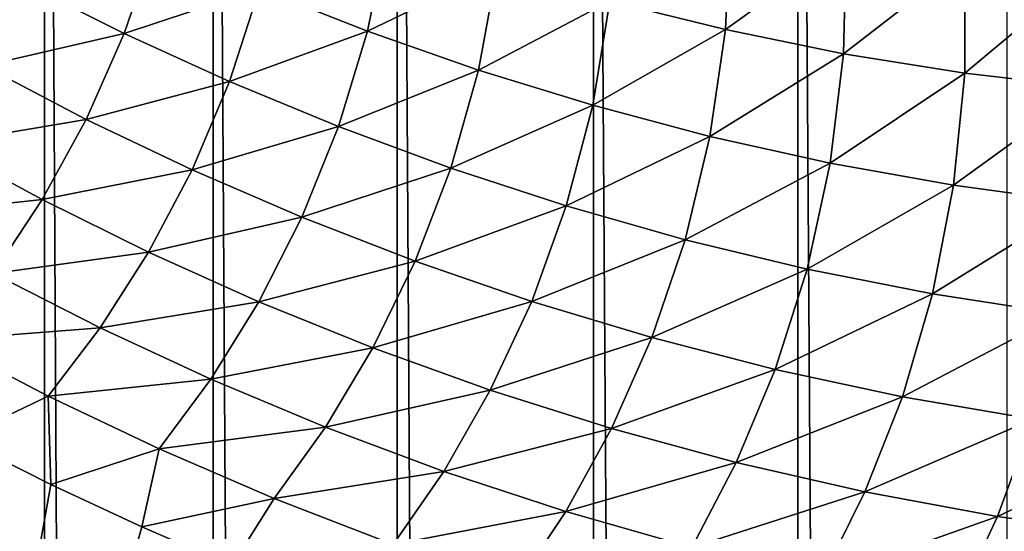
# Model space of a CAD drawing. Header units: millimetres. Extents: x -100 to 100, y -30 to 32.
# Tile 74 of 127: x -6.065 to -5.521, y 7.65 to 7.933. Entities that reach past the tile are written whole.
import ezdxf

# ---------------------------------------------------------------- set-up
doc = ezdxf.new("R2010")
doc.units = ezdxf.units.MM
doc.header["$LTSCALE"] = 81.481481
for name, color, linetype in [('3', 7, 'CONTINUOUS'), ('53', 7, 'CONTINUOUS'), ('6', 7, 'CONTINUOUS'), ('61', 7, 'CONTINUOUS'), ('62', 7, 'CONTINUOUS'), ('65', 7, 'CONTINUOUS'), ('67', 7, 'CONTINUOUS'), ('71', 7, 'CONTINUOUS'), ('75', 7, 'CONTINUOUS'), ('81', 7, 'CONTINUOUS'), ('83', 7, 'CONTINUOUS')]:
    doc.layers.add(name, color=color, linetype=linetype)

msp = doc.modelspace()

# ---------------------------------------------------------------- linework, layer by layer
at = {"layer": '3', "color": 7, "linetype": 'Continuous'}
for points in [[(-100, 30, -2), (100, 30, -2), (-100, -30, -2), (-100, 30, -2)], [(-100, -30, -2), (100, 30, -2), (100, -30, -2), (-100, -30, -2)]]:
    msp.add_3dface(points, dxfattribs=at)
at = {"layer": '53', "color": 7, "linetype": 'Continuous'}
for points in [[(79, 27.8, 669.2), (-79, 27.8, 669.2), (79, -27.8, 669.2), (79, 27.8, 669.2)], [(79, -27.8, 669.2), (-79, 27.8, 669.2), (-79, -27.8, 669.2), (79, -27.8, 669.2)]]:
    msp.add_3dface(points, dxfattribs=at)
at = {"layer": '6', "color": 7, "linetype": 'Continuous'}
for points in [[(-98, -28), (98, -28), (-98, 28), (-98, -28)], [(-98, 28), (98, -28), (98, 28), (-98, 28)]]:
    msp.add_3dface(points, dxfattribs=at)
at = {"layer": '61', "color": 7, "linetype": 'Continuous'}
for points in [[(51, 23, 14), (51, -23, 14), (-50, -23, 14), (51, 23, 14)], [(-50, 23, 14), (51, 23, 14), (-50, -23, 14), (-50, 23, 14)]]:
    msp.add_3dface(points, dxfattribs=at)
at = {"layer": '62', "color": 7, "linetype": 'Continuous'}
for points in [[(-50, -23, 18), (51, -23, 18), (-50, 23, 18), (-50, -23, 18)], [(-50, 23, 18), (51, -23, 18), (51, 23, 18), (-50, 23, 18)]]:
    msp.add_3dface(points, dxfattribs=at)
at = {"layer": '65', "linetype": 'Continuous'}
for points in [[(-38, 12, 3.1), (-38, -12, 3.1), (-6.02126, -10.19768, 3.1), (-38, 12, 3.1)], [(-6.10784, -10.12044, 3.1), (-38, 12, 3.1), (-6.02126, -10.19768, 3.1), (-6.10784, -10.12044, 3.1)], [(-6.05128, 8.8793, 3.1), (-6.13426, 8.96041, 3.1), (-6.05128, -8.8793, 3.1), (-6.05128, 8.8793, 3.1)], [(-6.05128, -8.8793, 3.1), (-6.13426, 8.96041, 3.1), (-6.13426, -8.96041, 3.1), (-6.05128, -8.8793, 3.1)], [(-5.95805, 8.81026, 3.1), (-6.05128, 8.8793, 3.1), (-5.95805, -8.81026, 3.1), (-5.95805, 8.81026, 3.1)], [(-5.95805, -8.81026, 3.1), (-6.05128, 8.8793, 3.1), (-6.05128, -8.8793, 3.1), (-5.95805, -8.81026, 3.1)], [(-5.85631, 8.75457, 3.1), (-5.95805, 8.81026, 3.1), (-5.85631, -8.75457, 3.1), (-5.85631, 8.75457, 3.1)], [(-5.85631, -8.75457, 3.1), (-5.95805, 8.81026, 3.1), (-5.95805, -8.81026, 3.1), (-5.85631, -8.75457, 3.1)], [(-5.7479, 8.71324, 3.1), (-5.85631, 8.75457, 3.1), (-5.7479, -8.71324, 3.1), (-5.7479, 8.71324, 3.1)], [(-5.7479, -8.71324, 3.1), (-5.85631, 8.75457, 3.1), (-5.85631, -8.75457, 3.1), (-5.7479, -8.71324, 3.1)], [(-5.63487, 8.68705, 3.1), (-5.7479, 8.71324, 3.1), (-5.63487, -8.68705, 3.1), (-5.63487, 8.68705, 3.1)], [(-5.63487, -8.68705, 3.1), (-5.7479, 8.71324, 3.1), (-5.7479, -8.71324, 3.1), (-5.63487, -8.68705, 3.1)], [(-5.51934, 8.6765, 3.1), (-5.63487, 8.68705, 3.1), (-5.51934, -8.6765, 3.1), (-5.51934, 8.6765, 3.1)], [(-5.51934, -8.6765, 3.1), (-5.63487, 8.68705, 3.1), (-5.63487, -8.68705, 3.1), (-5.51934, -8.6765, 3.1)]]:
    msp.add_3dface(points, dxfattribs=at)
at = {"layer": '67', "color": 253, "linetype": 'Continuous', "true_color": 0xaab4c3}
for points in [[(-6.04779, 7.67571, 7.51875), (-6.14867, 7.11176, 6.9428), (-6.09828, 7.70133, 7.60008), (-6.04779, 7.67571, 7.51875)], [(-5.99756, 7.65229, 7.44085), (-6.14867, 7.11176, 6.9428), (-6.04779, 7.67571, 7.51875), (-5.99756, 7.65229, 7.44085)], [(-5.94768, 7.63078, 7.3661), (-6.14867, 7.11176, 6.9428), (-5.99756, 7.65229, 7.44085), (-5.94768, 7.63078, 7.3661)]]:
    msp.add_3dface(points, dxfattribs=at)
at = {"layer": '71', "color": 253, "linetype": 'Continuous', "true_color": 0xaab4c3}
for points in [[(-5.67501, 7.92749, 7.21427), (-5.73882, 7.94323, 7.30092), (-5.67234, 7.98732, 7.20234), (-5.67501, 7.92749, 7.21427)], [(-5.60825, 7.97543, 7.11812), (-5.67501, 7.92749, 7.21427), (-5.67234, 7.98732, 7.20234), (-5.60825, 7.97543, 7.11812)], [(-5.87285, 7.92669, 7.48849), (-5.93242, 7.95021, 7.58039), (-5.86165, 7.98141, 7.47978), (-5.87285, 7.92669, 7.48849)], [(-5.80106, 7.96126, 7.38953), (-5.87285, 7.92669, 7.48849), (-5.86165, 7.98141, 7.47978), (-5.80106, 7.96126, 7.38953)], [(-6.00722, 7.92538, 7.67934), (-6.06348, 7.95369, 7.77347), (-5.99011, 7.97551, 7.67323), (-6.00722, 7.92538, 7.67934)], [(-5.93242, 7.95021, 7.58039), (-6.00722, 7.92538, 7.67934), (-5.99011, 7.97551, 7.67323), (-5.93242, 7.95021, 7.58039)], [(-5.60965, 7.91417, 7.1298), (-5.67501, 7.92749, 7.21427), (-5.60825, 7.97543, 7.11812), (-5.60965, 7.91417, 7.1298)], [(-5.54271, 7.96612, 7.03634), (-5.60965, 7.91417, 7.1298), (-5.60825, 7.97543, 7.11812), (-5.54271, 7.96612, 7.03634)], [(-5.81144, 7.9051, 7.39785), (-5.87285, 7.92669, 7.48849), (-5.80106, 7.96126, 7.38953), (-5.81144, 7.9051, 7.39785)], [(-5.73882, 7.94323, 7.30092), (-5.81144, 7.9051, 7.39785), (-5.80106, 7.96126, 7.38953), (-5.73882, 7.94323, 7.30092)], [(-5.54273, 7.90342, 7.04775), (-5.60965, 7.91417, 7.1298), (-5.54271, 7.96612, 7.03634), (-5.54273, 7.90342, 7.04775)], [(-5.47575, 7.95954, 6.95726), (-5.54273, 7.90342, 7.04775), (-5.54271, 7.96612, 7.03634), (-5.47575, 7.95954, 6.95726)], [(-5.47425, 7.8954, 6.96833), (-5.54273, 7.90342, 7.04775), (-5.47575, 7.95954, 6.95726), (-5.47425, 7.8954, 6.96833)], [(-6.08484, 7.90739, 7.777), (-6.13949, 7.93851, 7.87242), (-6.06348, 7.95369, 7.77347), (-6.08484, 7.90739, 7.777)], [(-6.00722, 7.92538, 7.67934), (-6.08484, 7.90739, 7.777), (-6.06348, 7.95369, 7.77347), (-6.00722, 7.92538, 7.67934)], [(-5.94902, 7.89872, 7.58598), (-6.00722, 7.92538, 7.67934), (-5.93242, 7.95021, 7.58039), (-5.94902, 7.89872, 7.58598)], [(-5.87285, 7.92669, 7.48849), (-5.94902, 7.89872, 7.58598), (-5.93242, 7.95021, 7.58039), (-5.87285, 7.92669, 7.48849)], [(-5.74831, 7.88562, 7.30879), (-5.81144, 7.9051, 7.39785), (-5.73882, 7.94323, 7.30092), (-5.74831, 7.88562, 7.30879)], [(-5.67501, 7.92749, 7.21427), (-5.74831, 7.88562, 7.30879), (-5.73882, 7.94323, 7.30092), (-5.67501, 7.92749, 7.21427)], [(-6.02826, 7.87783, 7.68224), (-6.08484, 7.90739, 7.777), (-6.00722, 7.92538, 7.67934), (-6.02826, 7.87783, 7.68224)], [(-5.94902, 7.89872, 7.58598), (-6.02826, 7.87783, 7.68224), (-6.00722, 7.92538, 7.67934), (-5.94902, 7.89872, 7.58598)], [(-5.88887, 7.87382, 7.49351), (-5.94902, 7.89872, 7.58598), (-5.87285, 7.92669, 7.48849), (-5.88887, 7.87382, 7.49351)], [(-5.81144, 7.9051, 7.39785), (-5.88887, 7.87382, 7.49351), (-5.87285, 7.92669, 7.48849), (-5.81144, 7.9051, 7.39785)], [(-5.6835, 7.8684, 7.22162), (-5.74831, 7.88562, 7.30879), (-5.67501, 7.92749, 7.21427), (-5.6835, 7.8684, 7.22162)], [(-5.60965, 7.91417, 7.1298), (-5.6835, 7.8684, 7.22162), (-5.67501, 7.92749, 7.21427), (-5.60965, 7.91417, 7.1298)], [(-5.61702, 7.85359, 7.13659), (-5.6835, 7.8684, 7.22162), (-5.60965, 7.91417, 7.1298), (-5.61702, 7.85359, 7.13659)], [(-5.54273, 7.90342, 7.04775), (-5.61702, 7.85359, 7.13659), (-5.60965, 7.91417, 7.1298), (-5.54273, 7.90342, 7.04775)], [(-6.02826, 7.87783, 7.68224), (-6.10941, 7.86415, 7.77766), (-6.08484, 7.90739, 7.777), (-6.02826, 7.87783, 7.68224)], [(-5.82681, 7.85082, 7.40223), (-5.88887, 7.87382, 7.49351), (-5.81144, 7.9051, 7.39785), (-5.82681, 7.85082, 7.40223)], [(-5.74831, 7.88562, 7.30879), (-5.82681, 7.85082, 7.40223), (-5.81144, 7.9051, 7.39785), (-5.74831, 7.88562, 7.30879)], [(-5.54886, 7.84135, 7.05389), (-5.61702, 7.85359, 7.13659), (-5.54273, 7.90342, 7.04775), (-5.54886, 7.84135, 7.05389)], [(-5.47425, 7.8954, 6.96833), (-5.54886, 7.84135, 7.05389), (-5.54273, 7.90342, 7.04775), (-5.47425, 7.8954, 6.96833)], [(-5.96969, 7.84989, 7.58819), (-6.02826, 7.87783, 7.68224), (-5.94902, 7.89872, 7.58598), (-5.96969, 7.84989, 7.58819)], [(-5.88887, 7.87382, 7.49351), (-5.96969, 7.84989, 7.58819), (-5.94902, 7.89872, 7.58598), (-5.88887, 7.87382, 7.49351)], [(-5.47899, 7.83181, 6.97374), (-5.54886, 7.84135, 7.05389), (-5.47425, 7.8954, 6.96833), (-5.47899, 7.83181, 6.97374)], [(-5.76293, 7.82991, 7.31246), (-5.82681, 7.85082, 7.40223), (-5.74831, 7.88562, 7.30879), (-5.76293, 7.82991, 7.31246)], [(-5.6835, 7.8684, 7.22162), (-5.76293, 7.82991, 7.31246), (-5.74831, 7.88562, 7.30879), (-5.6835, 7.8684, 7.22162)], [(-6.05261, 7.83344, 7.68213), (-6.10941, 7.86415, 7.77766), (-6.02826, 7.87783, 7.68224), (-6.05261, 7.83344, 7.68213)], [(-5.96969, 7.84989, 7.58819), (-6.05261, 7.83344, 7.68213), (-6.02826, 7.87783, 7.68224), (-5.96969, 7.84989, 7.58819)], [(-5.9091, 7.82368, 7.49496), (-5.96969, 7.84989, 7.58819), (-5.88887, 7.87382, 7.49351), (-5.9091, 7.82368, 7.49496)], [(-5.82681, 7.85082, 7.40223), (-5.9091, 7.82368, 7.49496), (-5.88887, 7.87382, 7.49351), (-5.82681, 7.85082, 7.40223)], [(-6.05261, 7.83344, 7.68213), (-6.13651, 7.82435, 7.77569), (-6.10941, 7.86415, 7.77766), (-6.05261, 7.83344, 7.68213)], [(-5.69728, 7.81124, 7.22453), (-5.76293, 7.82991, 7.31246), (-5.6835, 7.8684, 7.22162), (-5.69728, 7.81124, 7.22453)], [(-5.61702, 7.85359, 7.13659), (-5.69728, 7.81124, 7.22453), (-5.6835, 7.8684, 7.22162), (-5.61702, 7.85359, 7.13659)], [(-5.62985, 7.79498, 7.13863), (-5.69728, 7.81124, 7.22453), (-5.61702, 7.85359, 7.13659), (-5.62985, 7.79498, 7.13863)], [(-5.54886, 7.84135, 7.05389), (-5.62985, 7.79498, 7.13863), (-5.61702, 7.85359, 7.13659), (-5.54886, 7.84135, 7.05389)], [(-5.99377, 7.80435, 7.58725), (-6.05261, 7.83344, 7.68213), (-5.96969, 7.84989, 7.58819), (-5.99377, 7.80435, 7.58725)], [(-5.9091, 7.82368, 7.49496), (-5.99377, 7.80435, 7.58725), (-5.96969, 7.84989, 7.58819), (-5.9091, 7.82368, 7.49496)], [(-5.84653, 7.79936, 7.40285), (-5.9091, 7.82368, 7.49496), (-5.82681, 7.85082, 7.40223), (-5.84653, 7.79936, 7.40285)], [(-5.76293, 7.82991, 7.31246), (-5.84653, 7.79936, 7.40285), (-5.82681, 7.85082, 7.40223), (-5.76293, 7.82991, 7.31246)], [(-5.56058, 7.78126, 7.05496), (-5.62985, 7.79498, 7.13863), (-5.54886, 7.84135, 7.05389), (-5.56058, 7.78126, 7.05496)], [(-5.47899, 7.83181, 6.97374), (-5.56058, 7.78126, 7.05496), (-5.54886, 7.84135, 7.05389), (-5.47899, 7.83181, 6.97374)], [(-6.07958, 7.79264, 7.67929), (-6.13651, 7.82435, 7.77569), (-6.05261, 7.83344, 7.68213), (-6.07958, 7.79264, 7.67929)], [(-5.99377, 7.80435, 7.58725), (-6.07958, 7.79264, 7.67929), (-6.05261, 7.83344, 7.68213), (-5.99377, 7.80435, 7.58725)], [(-5.48945, 7.77025, 6.97373), (-5.56058, 7.78126, 7.05496), (-5.47899, 7.83181, 6.97374), (-5.48945, 7.77025, 6.97373)], [(-5.78205, 7.77711, 7.31217), (-5.84653, 7.79936, 7.40285), (-5.76293, 7.82991, 7.31246), (-5.78205, 7.77711, 7.31217)], [(-5.69728, 7.81124, 7.22453), (-5.78205, 7.77711, 7.31217), (-5.76293, 7.82991, 7.31246), (-5.69728, 7.81124, 7.22453)], [(-5.93285, 7.77696, 7.49311), (-5.99377, 7.80435, 7.58725), (-5.9091, 7.82368, 7.49496), (-5.93285, 7.77696, 7.49311)], [(-5.84653, 7.79936, 7.40285), (-5.93285, 7.77696, 7.49311), (-5.9091, 7.82368, 7.49496), (-5.84653, 7.79936, 7.40285)], [(-5.71569, 7.75709, 7.22323), (-5.78205, 7.77711, 7.31217), (-5.69728, 7.81124, 7.22453), (-5.71569, 7.75709, 7.22323)], [(-5.62985, 7.79498, 7.13863), (-5.71569, 7.75709, 7.22323), (-5.69728, 7.81124, 7.22453), (-5.62985, 7.79498, 7.13863)], [(-6.02055, 7.76253, 7.58346), (-6.07958, 7.79264, 7.67929), (-5.99377, 7.80435, 7.58725), (-6.02055, 7.76253, 7.58346)], [(-5.93285, 7.77696, 7.49311), (-6.02055, 7.76253, 7.58346), (-5.99377, 7.80435, 7.58725), (-5.93285, 7.77696, 7.49311)], [(-5.86988, 7.75144, 7.40001), (-5.93285, 7.77696, 7.49311), (-5.84653, 7.79936, 7.40285), (-5.86988, 7.75144, 7.40001)], [(-5.78205, 7.77711, 7.31217), (-5.86988, 7.75144, 7.40001), (-5.84653, 7.79936, 7.40285), (-5.78205, 7.77711, 7.31217)], [(-6.02055, 7.76253, 7.58346), (-6.10848, 7.75571, 7.67402), (-6.07958, 7.79264, 7.67929), (-6.02055, 7.76253, 7.58346)], [(-5.64742, 7.73947, 7.13623), (-5.71569, 7.75709, 7.22323), (-5.62985, 7.79498, 7.13863), (-5.64742, 7.73947, 7.13623)], [(-5.56058, 7.78126, 7.05496), (-5.64742, 7.73947, 7.13623), (-5.62985, 7.79498, 7.13863), (-5.56058, 7.78126, 7.05496)], [(-5.95938, 7.7341, 7.48831), (-6.02055, 7.76253, 7.58346), (-5.93285, 7.77696, 7.49311), (-5.95938, 7.7341, 7.48831)], [(-5.86988, 7.75144, 7.40001), (-5.95938, 7.7341, 7.48831), (-5.93285, 7.77696, 7.49311), (-5.86988, 7.75144, 7.40001)], [(-5.80491, 7.72799, 7.30825), (-5.86988, 7.75144, 7.40001), (-5.78205, 7.77711, 7.31217), (-5.80491, 7.72799, 7.30825)], [(-5.71569, 7.75709, 7.22323), (-5.80491, 7.72799, 7.30825), (-5.78205, 7.77711, 7.31217), (-5.71569, 7.75709, 7.22323)], [(-5.57718, 7.72439, 7.05134), (-5.64742, 7.73947, 7.13623), (-5.56058, 7.78126, 7.05496), (-5.57718, 7.72439, 7.05134)], [(-5.48945, 7.77025, 6.97373), (-5.57718, 7.72439, 7.05134), (-5.56058, 7.78126, 7.05496), (-5.48945, 7.77025, 6.97373)], [(-5.5049, 7.71202, 6.96875), (-5.57718, 7.72439, 7.05134), (-5.48945, 7.77025, 6.97373), (-5.5049, 7.71202, 6.96875)], [(-6.04931, 7.72474, 7.57718), (-6.10848, 7.75571, 7.67402), (-6.02055, 7.76253, 7.58346), (-6.04931, 7.72474, 7.57718)], [(-5.95938, 7.7341, 7.48831), (-6.04931, 7.72474, 7.57718), (-6.02055, 7.76253, 7.58346), (-5.95938, 7.7341, 7.48831)], [(-6.04931, 7.72474, 7.57718), (-6.09828, 7.70133, 7.60008), (-6.10848, 7.75571, 7.67402), (-6.04931, 7.72474, 7.57718)], [(-5.73795, 7.70677, 7.21813), (-5.80491, 7.72799, 7.30825), (-5.71569, 7.75709, 7.22323), (-5.73795, 7.70677, 7.21813)], [(-5.64742, 7.73947, 7.13623), (-5.73795, 7.70677, 7.21813), (-5.71569, 7.75709, 7.22323), (-5.64742, 7.73947, 7.13623)], [(-5.89608, 7.70755, 7.3941), (-5.95938, 7.7341, 7.48831), (-5.86988, 7.75144, 7.40001), (-5.89608, 7.70755, 7.3941)], [(-5.80491, 7.72799, 7.30825), (-5.89608, 7.70755, 7.3941), (-5.86988, 7.75144, 7.40001), (-5.80491, 7.72799, 7.30825)], [(-5.66895, 7.68794, 7.12984), (-5.73795, 7.70677, 7.21813), (-5.64742, 7.73947, 7.13623), (-5.66895, 7.68794, 7.12984)], [(-5.57718, 7.72439, 7.05134), (-5.66895, 7.68794, 7.12984), (-5.64742, 7.73947, 7.13623), (-5.57718, 7.72439, 7.05134)], [(-5.98794, 7.69545, 7.48094), (-6.04931, 7.72474, 7.57718), (-5.95938, 7.7341, 7.48831), (-5.98794, 7.69545, 7.48094)], [(-5.89608, 7.70755, 7.3941), (-5.98794, 7.69545, 7.48094), (-5.95938, 7.7341, 7.48831), (-5.89608, 7.70755, 7.3941)], [(-5.83069, 7.68305, 7.30116), (-5.89608, 7.70755, 7.3941), (-5.80491, 7.72799, 7.30825), (-5.83069, 7.68305, 7.30116)], [(-5.73795, 7.70677, 7.21813), (-5.83069, 7.68305, 7.30116), (-5.80491, 7.72799, 7.30825), (-5.73795, 7.70677, 7.21813)], [(-6.04779, 7.67571, 7.51875), (-6.09828, 7.70133, 7.60008), (-6.04931, 7.72474, 7.57718), (-6.04779, 7.67571, 7.51875)], [(-5.98794, 7.69545, 7.48094), (-6.04779, 7.67571, 7.51875), (-6.04931, 7.72474, 7.57718), (-5.98794, 7.69545, 7.48094)], [(-5.59784, 7.67166, 7.04353), (-5.66895, 7.68794, 7.12984), (-5.57718, 7.72439, 7.05134), (-5.59784, 7.67166, 7.04353)], [(-5.5049, 7.71202, 6.96875), (-5.59784, 7.67166, 7.04353), (-5.57718, 7.72439, 7.05134), (-5.5049, 7.71202, 6.96875)], [(-5.52453, 7.65809, 6.95939), (-5.59784, 7.67166, 7.04353), (-5.5049, 7.71202, 6.96875), (-5.52453, 7.65809, 6.95939)], [(-5.43056, 7.70258, 6.8888), (-5.52453, 7.65809, 6.95939), (-5.5049, 7.71202, 6.96875), (-5.43056, 7.70258, 6.8888)], [(-5.92437, 7.66803, 7.38557), (-5.98794, 7.69545, 7.48094), (-5.89608, 7.70755, 7.3941), (-5.92437, 7.66803, 7.38557)], [(-5.83069, 7.68305, 7.30116), (-5.92437, 7.66803, 7.38557), (-5.89608, 7.70755, 7.3941), (-5.83069, 7.68305, 7.30116)], [(-5.76321, 7.6608, 7.20974), (-5.83069, 7.68305, 7.30116), (-5.73795, 7.70677, 7.21813), (-5.76321, 7.6608, 7.20974)], [(-5.66895, 7.68794, 7.12984), (-5.76321, 7.6608, 7.20974), (-5.73795, 7.70677, 7.21813), (-5.66895, 7.68794, 7.12984)], [(-5.44893, 7.64749, 6.87772), (-5.52453, 7.65809, 6.95939), (-5.43056, 7.70258, 6.8888), (-5.44893, 7.64749, 6.87772)], [(-5.99756, 7.65229, 7.44085), (-6.04779, 7.67571, 7.51875), (-5.98794, 7.69545, 7.48094), (-5.99756, 7.65229, 7.44085)], [(-5.92437, 7.66803, 7.38557), (-5.99756, 7.65229, 7.44085), (-5.98794, 7.69545, 7.48094), (-5.92437, 7.66803, 7.38557)], [(-5.69357, 7.64095, 7.12005), (-5.76321, 7.6608, 7.20974), (-5.66895, 7.68794, 7.12984), (-5.69357, 7.64095, 7.12005)], [(-5.59784, 7.67166, 7.04353), (-5.69357, 7.64095, 7.12005), (-5.66895, 7.68794, 7.12984), (-5.59784, 7.67166, 7.04353)], [(-5.85861, 7.64267, 7.29137), (-5.92437, 7.66803, 7.38557), (-5.83069, 7.68305, 7.30116), (-5.85861, 7.64267, 7.29137)], [(-5.76321, 7.6608, 7.20974), (-5.85861, 7.64267, 7.29137), (-5.83069, 7.68305, 7.30116), (-5.76321, 7.6608, 7.20974)], [(-5.94768, 7.63078, 7.3661), (-5.99756, 7.65229, 7.44085), (-5.92437, 7.66803, 7.38557), (-5.94768, 7.63078, 7.3661)], [(-5.85861, 7.64267, 7.29137), (-5.94768, 7.63078, 7.3661), (-5.92437, 7.66803, 7.38557), (-5.85861, 7.64267, 7.29137)], [(-5.62166, 7.62365, 7.03221), (-5.69357, 7.64095, 7.12005), (-5.59784, 7.67166, 7.04353), (-5.62166, 7.62365, 7.03221)], [(-5.52453, 7.65809, 6.95939), (-5.62166, 7.62365, 7.03221), (-5.59784, 7.67166, 7.04353), (-5.52453, 7.65809, 6.95939)], [(-5.79066, 7.61956, 7.1986), (-5.85861, 7.64267, 7.29137), (-5.76321, 7.6608, 7.20974), (-5.79066, 7.61956, 7.1986)], [(-5.69357, 7.64095, 7.12005), (-5.79066, 7.61956, 7.1986), (-5.76321, 7.6608, 7.20974), (-5.69357, 7.64095, 7.12005)], [(-5.54739, 7.60908, 6.94638), (-5.62166, 7.62365, 7.03221), (-5.52453, 7.65809, 6.95939), (-5.54739, 7.60908, 6.94638)], [(-5.44893, 7.64749, 6.87772), (-5.54739, 7.60908, 6.94638), (-5.52453, 7.65809, 6.95939), (-5.44893, 7.64749, 6.87772)]]:
    msp.add_3dface(points, dxfattribs=at)
at = {"layer": '75', "linetype": 'Continuous'}
for points in [[(-79.5, -27.2149, 665.5), (-79.5, 29, 665.5), (79.5, 29, 665.5), (-79.5, -27.2149, 665.5)], [(79.5, -27.2149, 665.5), (-79.5, -27.2149, 665.5), (79.5, 29, 665.5), (79.5, -27.2149, 665.5)]]:
    msp.add_3dface(points, dxfattribs=at)
at = {"layer": '81', "linetype": 'Continuous'}
for points in [[(-79.5, 28.21493, 21.1358), (-60.32829, 28.10151, 22.38335), (79.5, -30.20258, 663.72839), (-79.5, 28.21493, 21.1358)], [(-79.5, -30.20258, 663.72839), (-79.5, 28.21493, 21.1358), (79.5, -30.20258, 663.72839), (-79.5, -30.20258, 663.72839)], [(-60.32829, 28.10151, 22.38335), (-60.17171, 28.10151, 22.38335), (79.5, -30.20258, 663.72839), (-60.32829, 28.10151, 22.38335)], [(-60.17171, 28.10151, 22.38335), (60.17171, 28.10151, 22.38335), (79.5, -30.20258, 663.72839), (-60.17171, 28.10151, 22.38335)]]:
    msp.add_3dface(points, dxfattribs=at)
at = {"layer": '83', "linetype": 'Continuous'}
for points in [[(79.5, 29.70877, 21.27161), (60.3398, 29.60777, 22.38257), (-79.5, -28.70874, 663.8642), (79.5, 29.70877, 21.27161)], [(79.5, -28.70874, 663.8642), (79.5, 29.70877, 21.27161), (-79.5, -28.70874, 663.8642), (79.5, -28.70874, 663.8642)], [(60.3398, 29.60777, 22.38257), (60.18235, 29.60764, 22.38397), (-79.5, -28.70874, 663.8642), (60.3398, 29.60777, 22.38257)], [(60.18235, 29.60764, 22.38397), (-60.18235, 29.60764, 22.38397), (-79.5, -28.70874, 663.8642), (60.18235, 29.60764, 22.38397)]]:
    msp.add_3dface(points, dxfattribs=at)

doc.saveas('drawing.dxf')
